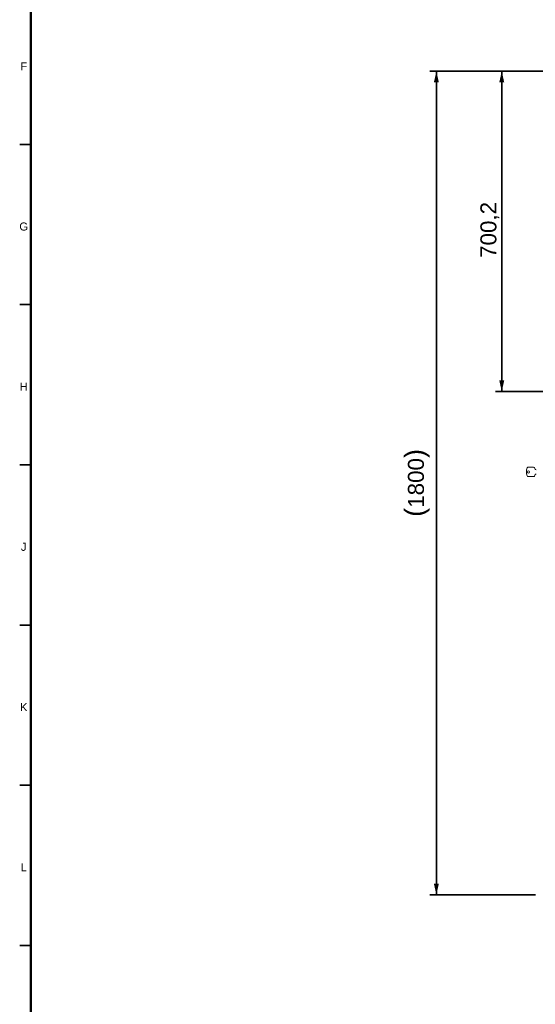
# Model space of a CAD drawing. Header units: millimetres. Extents: x 4 to 1188, y 1 to 840.
# Tile 10 of 210: x 20 to 181, y 252 to 559. Entities that reach past the tile are written whole.
import ezdxf

# ---------------------------------------------------------------- set-up
doc = ezdxf.new("R2010")
doc.units = ezdxf.units.MM
doc.layers.add('1', color=7, linetype='Continuous')
doc.layers.add('256', color=7, linetype='Continuous')
doc.styles.add('Arial Unicode MS', font='Arial Unicode MS')
doc.dimstyles.get("Standard").update_dxf_attribs({"dimtxt": 0.18, "dimasz": 0.18, "dimexe": 0.18, "dimexo": 0.0625, "dimgap": 0.09, "dimtad": 0, "dimtih": 1, "dimtoh": 1, "dimdec": 4, "dimzin": 0, "dimdsep": 46, "dimtxsty": 'Standard', "dimcen": 0.09, "dimadec": 0, "dimazin": 0, "dimtfac": 1, "dimtdec": 4, "dimtofl": 0, "dimtmove": 0, "dimatfit": 3, "dimfxl": 0, "dimtolj": 1, "dimtzin": 0, "dimarcsym": 0})

# ---------------------------------------------------------------- blocks, each defined once
blk = doc.blocks.new('_U20')
at = {"layer": '1', "color": 18, "lineweight": 35}
for p, q in [((202.09, 543.37), (147.66, 543.37)), ((149.66, 543.37), (149.66, 286.27)), ((180.66, 286.27), (147.66, 286.27))]:
    blk.add_line(p, q, dxfattribs=at)
at = {"layer": '1', "color": 18, "lineweight": 70}
for points in [[(149.66, 543.37), (150.43, 539.87), (148.88, 539.87)], [(149.66, 286.27), (148.88, 289.77), (150.43, 289.77)]]:
    blk.add_solid(points, dxfattribs=at)
at = {"layer": '1', "color": 18, "linetype": 'Continuous', "lineweight": 13, "insert": (147.59, 404.27), "char_height": 5, "attachment_point": 7, "rotation": 90, "line_spacing_factor": 1.047437, "style": 'Arial Unicode MS'}
blk.add_mtext('\\fArial Unicode MS|b0|i0;\\W1.0000;{\\H1.21x;(}1800{\\H1.21x;)}', dxfattribs=at)
blk = doc.blocks.new('_U22')
at = {"layer": '1', "color": 18, "lineweight": 35}
for p, q in [((202.09, 543.37), (168.08, 543.37)), ((170.08, 543.37), (170.08, 443.35)), ((202.09, 443.35), (168.08, 443.35))]:
    blk.add_line(p, q, dxfattribs=at)
at = {"layer": '1', "color": 18, "lineweight": 70}
for points in [[(170.08, 543.37), (170.86, 539.87), (169.31, 539.87)], [(170.08, 443.35), (169.31, 446.85), (170.86, 446.85)]]:
    blk.add_solid(points, dxfattribs=at)
at = {"layer": '1', "color": 18, "linetype": 'Continuous', "lineweight": 13, "insert": (169.33, 485.09), "char_height": 5, "attachment_point": 7, "rotation": 90, "line_spacing_factor": 1.047437, "style": 'Arial Unicode MS'}
blk.add_mtext('\\fArial Unicode MS|b0|i0;\\W1.0000;700,2', dxfattribs=at)

msp = doc.modelspace()

# ---------------------------------------------------------------- linework, layer by layer
at = {"layer": '1', "color": 154, "linetype": 'Continuous', "lineweight": 13}
for p, q in [((180.0355, 419.7529), (178.27, 419.7529)), ((180.5633, 419.1243), (180.2829, 419.61)), ((178.27, 416.8386), (180.0355, 416.8386)), ((180.2829, 416.9815), (180.5633, 417.4672))]:
    msp.add_line(p, q, dxfattribs=at)
for centre, radius, start, end in [((181.6791, 418.2958), 3.8905, 161.036388, 180), ((181.6791, 418.2958), 3.8905, 180, 198.963612), ((178.27, 419.4672), 0.2857, 90, 161.036388), ((178.403, 418.2958), 0.3571, 0, 180), ((178.403, 418.2958), 0.3571, 180, 0), ((180.0355, 419.4672), 0.2857, 30, 90), ((180.8108, 419.2672), 0.2857, 210, 270), ((178.27, 417.1243), 0.2857, 198.963612, 270), ((180.0355, 417.1243), 0.2857, 270, 330), ((180.8108, 417.3243), 0.2857, 90, 150)]:
    msp.add_arc(centre, radius, start, end, dxfattribs=at)
at = {"layer": '256', "color": 18, "linetype": 'Continuous', "lineweight": 50}
msp.add_line((23, 5), (23, 836), dxfattribs=at)
at = {"layer": '256', "color": 18, "linetype": 'Continuous', "lineweight": 35}
for p, q in [((19.5, 520.5), (23, 520.5)), ((19.5, 470.5), (23, 470.5)), ((19.5, 420.5), (23, 420.5)), ((19.5, 370.5), (23, 370.5)), ((19.5, 320.5), (23, 320.5)), ((19.5, 270.5), (23, 270.5))]:
    msp.add_line(p, q, dxfattribs=at)

# ---------------------------------------------------------------- texts
at = {"layer": '256', "color": 18, "linetype": 'Continuous', "lineweight": 13, "char_height": 2.5, "attachment_point": 7, "line_spacing_factor": 1.047437, "style": 'Arial Unicode MS'}
for s, insert in [('\\fArial Unicode MS|b0|i0;\\W1.0000;F', (19.6908, 543.6224)), ('\\fArial Unicode MS|b0|i0;\\W1.0000;G', (19.3992, 493.6011)), ('\\fArial Unicode MS|b0|i0;\\W1.0000;H', (19.4964, 443.6224)), ('\\fArial Unicode MS|b0|i0;\\W1.0000;J', (19.8844, 393.6224)), ('\\fArial Unicode MS|b0|i0;\\W1.0000;K', (19.5928, 343.6224)), ('\\fArial Unicode MS|b0|i0;\\W1.0000;L', (19.7863, 293.6224))]:
    msp.add_mtext(s, dxfattribs=dict(at, insert=insert))

# ---------------------------------------------------------------- dimensions: what is measured, and where the dimension line sits
at = {"layer": '1', "color": 18, "linetype": 'Continuous', "lineweight": 13}
for base, p2, override, picture, middle in [((149.6573, 286.2743), (192.3744, 286.2743), {"dimtxt": 5, "dimasz": 3.5, "dimexe": 2, "dimexo": 1, "dimgap": 2.5, "dimtad": 1, "dimtih": 0, "dimtoh": 0, "dimdec": 0, "dimlfac": 7, "dimzin": 8, "dimdsep": 44, "dimlunit": 2, "dimpost": '(<>)', "dimtxsty": 'Arial Unicode MS', "dimsah": 1, "dimse1": 0, "dimse2": 0, "dimsd1": 0, "dimsd2": 0, "dimclrd": 18, "dimclre": 18, "dimclrt": 18, "dimtm": -0.1, "dimtfac": 0.4, "dimtdec": 2, "dimtofl": 1, "dimtmove": 0, "dimtzin": 8, "dimlwd": 35, "dimlwe": 35}, '_U20', (149.6573, 414.8241)), ((170.0832, 443.3458), (207.7137, 443.3458), {"dimtxt": 5, "dimasz": 3.5, "dimexe": 2, "dimexo": 1, "dimgap": 2.5, "dimtad": 1, "dimtih": 0, "dimtoh": 0, "dimdec": 2, "dimlfac": 7, "dimzin": 8, "dimdsep": 44, "dimlunit": 2, "dimtxsty": 'Arial Unicode MS', "dimsah": 1, "dimse1": 0, "dimse2": 0, "dimsd1": 0, "dimsd2": 0, "dimclrd": 18, "dimclre": 18, "dimclrt": 18, "dimtol": 0, "dimtm": -0.1, "dimtfac": 0.4, "dimtdec": 2, "dimtofl": 1, "dimtmove": 0, "dimtzin": 8, "dimlwd": 35, "dimlwe": 35}, '_U22', (170.0832, 493.3598))]:
    dim = msp.add_linear_dim(base=base, p1=(248.7601, 543.3738), p2=p2, angle=90, dimstyle='Standard', override=override, dxfattribs=at)
    dim.commit()
    dim.dimension.update_dxf_attribs({"geometry": picture, "text_midpoint": middle, "dimtype": 160})

doc.saveas('drawing.dxf')
